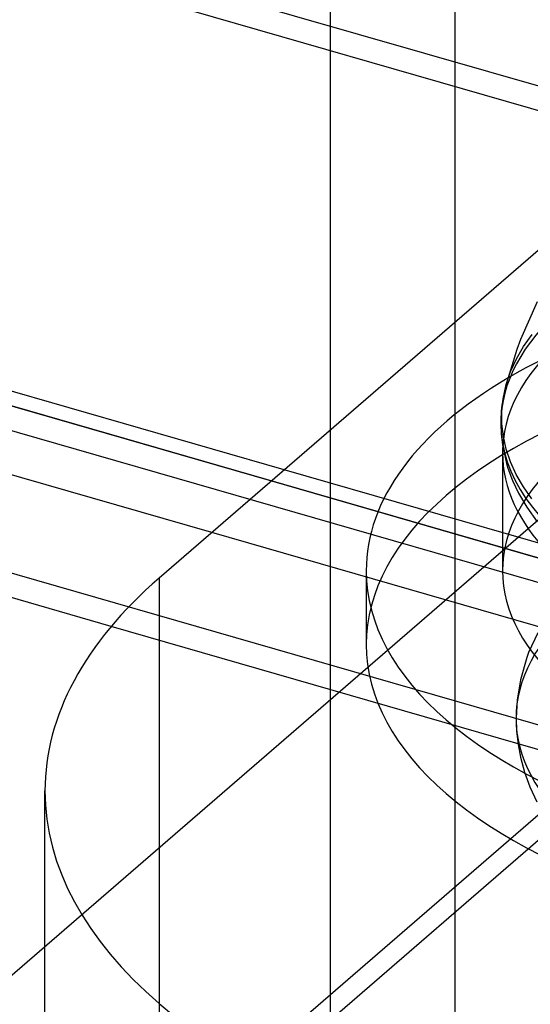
# Model space of a CAD drawing. Header units: millimetres. Extents: x -90 to 88, y -53 to 62.
# Tile 19 of 74: x -36.11 to -33.12, y 26.55 to 32.34. Entities that reach past the tile are written whole.
import ezdxf

# ---------------------------------------------------------------- set-up
doc = ezdxf.new("R2010")
doc.units = ezdxf.units.MM
doc.layers.add('MAIN-1', color=7, linetype='Continuous')
doc.layers.add('MAIN-2', color=7, linetype='Continuous')

msp = doc.modelspace()

# ---------------------------------------------------------------- linework, layer by layer
at = {"layer": 'MAIN-1'}
for p, q in [((-15.2938, 46.3786), (-35.2938, 29.0581)), ((-32.3604, 31.5985), (-65.3985, 41.1358)), ((-34.5597, 29.6938), (-67.2608, 39.1338)), ((-66.9029, 38.9431), (-34.6354, 29.6283)), ((-34.9854, 29.3252), (-67.2529, 38.64)), ((-35.5755, 28.7738), (-68.6485, 38.3212)), ((-33.1713, 30.4607), (-33.0751, 30.6825)), ((-33.193, 30.402), (-33.1713, 30.4607)), ((-33.2609, 30.1843), (-33.193, 30.402)), ((-33.2596, 30.1892), (-33.2591, 30.1908)), ((-33.2591, 30.1908), (-33.2587, 30.1925)), ((-33.2587, 30.1925), (-33.2582, 30.1941)), ((-33.2763, 30.1117), (-33.2609, 30.1843)), ((-33.2705, 30.1447), (-33.274, 30.1278)), ((-33.2666, 30.1618), (-33.2705, 30.1447)), ((-33.2623, 30.1788), (-33.2666, 30.1618)), ((-33.2609, 30.1843), (-33.2623, 30.1788)), ((-33.2609, 30.1843), (-33.2604, 30.1859)), ((-33.2604, 30.1859), (-33.26, 30.1876)), ((-33.26, 30.1876), (-33.2596, 30.1892)), ((-33.2827, 30.0745), (-33.2849, 30.0565)), ((-33.2839, 30.0382), (-33.2763, 30.1117)), ((-33.2801, 30.0927), (-33.2827, 30.0745)), ((-33.2771, 30.1109), (-33.2801, 30.0927)), ((-33.274, 30.1278), (-33.2771, 30.1109)), ((-33.288, 30.0205), (-33.289, 30.0025)), ((-33.2866, 30.0384), (-33.288, 30.0205)), ((-33.2849, 30.0565), (-33.2866, 30.0384)), ((-33.2834, 29.9639), (-33.2839, 30.0382)), ((-33.2896, 29.9845), (-33.2897, 29.9665)), ((-33.2897, 29.9665), (-33.2874, 29.9042)), ((-33.289, 30.0025), (-33.2896, 29.9845)), ((-33.2747, 29.8893), (-33.2834, 29.9639)), ((-33.2874, 29.9042), (-33.28, 29.84)), ((-33.2577, 29.8147), (-33.2747, 29.8893)), ((-33.28, 29.84), (-33.256, 29.7314)), ((-33.2794, 29.7933), (-33.2794, 29.1005)), ((-33.2324, 29.7405), (-33.2577, 29.8147)), ((-33.256, 29.7314), (-33.2478, 29.7044)), ((-33.1987, 29.6669), (-33.2324, 29.7405)), ((-33.2478, 29.7044), (-33.2208, 29.6318)), ((-33.2208, 29.6318), (-33.1851, 29.556)), ((-33.1569, 29.5943), (-33.1987, 29.6669)), ((-33.1851, 29.556), (-33.1378, 29.4747)), ((-33.1071, 29.5232), (-33.1569, 29.5943)), ((-33.1378, 29.4747), (-33.077, 29.3889)), ((-34.0794, 29.1005), (-34.0794, 28.6675)), ((-35.9637, 15.088), (-35.9637, 27.8083))]:
    msp.add_line(p, q, dxfattribs=at)
for centre, major_axis, start_param, end_param in [((-30.5794, 29.1005), (-3.5, 0), -0.704158, 0.000031), ((-30.5794, 29.9665), (2.7104, 0), -3.141589, -0.523599), ((-30.5794, 29.7933), (2.7, 0), 3.114153, 3.141594), ((-30.5794, 29.7933), (2.7, 0), -3.141591, -2.243091), ((-30.5794, 29.1005), (-3.5, 0), 0.000031, 1.047198), ((-30.5794, 29.1005), (2.7, 0), -3.141561, -2.094395), ((-30.9637, 27.8081), (5, 0), 2.617994, 3.141499), ((-30.5794, 28.6675), (3.5, 0), -3.141561, -2.094395), ((-30.9637, 27.8081), (5, 0), 3.141499, 4.18879)]:
    msp.add_ellipse(centre, major_axis=major_axis, ratio=0.5, start_param=start_param, end_param=end_param, dxfattribs=at)
at = {"layer": 'MAIN-2'}
for p, q in [((-34.2917, 48.2929), (-34.2917, 24.9103)), ((-33.5596, 46.9269), (-33.5596, 24.4103)), ((68.8849, 2.5158), (-59.4849, 39.573)), ((-67.7985, 39.0573), (61.7985, 1.6459)), ((68.8849, -0.2555), (-61.8849, 37.4945)), ((65.6349, -0.2988), (-62.7349, 36.7584)), ((-28.1513, 33.6585), (-62.6371, 3.7929)), ((-35.2938, 25.594), (-27.8063, 32.0783)), ((-28.1513, 31.9264), (-62.6371, 2.0608)), ((-33.1558, 30.4178), (-33.1066, 30.4879)), ((-33.1978, 30.3453), (-33.1558, 30.4178)), ((-33.2321, 30.2706), (-33.1978, 30.3453)), ((-33.2582, 30.1941), (-33.2321, 30.2706)), ((11.7416, 16.3278), (-34.5597, 29.6938)), ((-34.6354, 29.6283), (11.6659, 16.2622)), ((11.3159, 15.9591), (-34.9854, 29.3252)), ((-35.2938, 29.0581), (-35.2938, 25.594)), ((10.6909, 15.4179), (-35.5755, 28.7738)), ((-33.0729, 28.7372), (-33.1263, 28.6205)), ((-33.137, 28.5919), (-33.1751, 28.4612)), ((-33.1263, 28.6205), (-33.137, 28.5919)), ((-33.1751, 28.4612), (-33.1945, 28.3427)), ((-33.1945, 28.3427), (-33.2002, 28.2344)), ((-33.2002, 28.2344), (-33.1974, 28.1583)), ((-33.1974, 28.1583), (-33.1886, 28.0804)), ((-33.1886, 28.0804), (-33.1746, 28.0058)), ((-33.1746, 28.0058), (-33.1507, 27.9174)), ((-33.1507, 27.9174), (-33.1198, 27.8324)), ((-33.1198, 27.8324), (-33.0793, 27.7444))]:
    msp.add_line(p, q, dxfattribs=at)
for centre, major_axis, start_param, end_param in [((-30.5794, 29.7933), (2.7, 0), 1.047198, 3.114153), ((-30.5794, 29.1005), (-3.5, 0), -2.094395, -0.704158), ((-30.5794, 29.9665), (2.7104, 0), 2.617994, 3.141596), ((-30.5794, 28.6675), (3.5, 0), 1.047198, 3.141624), ((-30.5794, 29.1005), (2.7, 0), 1.047198, 3.141624), ((-30.5794, 28.2345), (2.6208, 0), 2.617994, 5.759587)]:
    msp.add_ellipse(centre, major_axis=major_axis, ratio=0.5, start_param=start_param, end_param=end_param, dxfattribs=at)

doc.saveas('drawing.dxf')
